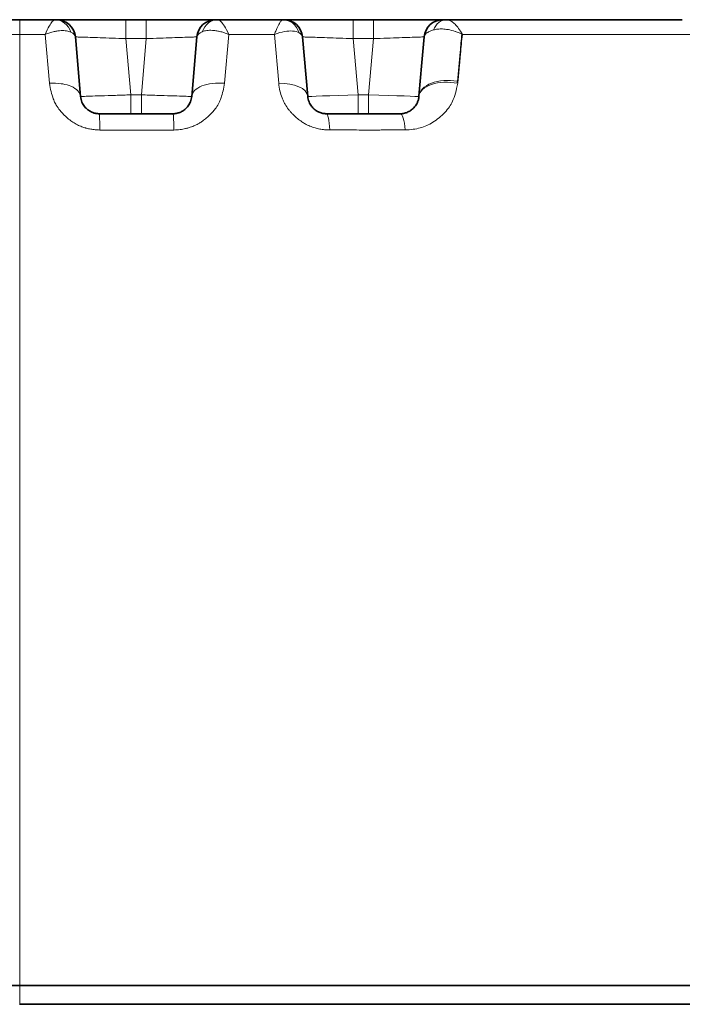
# Model space of a CAD drawing. Header units: millimetres. Extents: x 5 to 415, y 5 to 292.
# Tile 36 of 199: x 183 to 194, y 63 to 79. Entities that reach past the tile are written whole.
import ezdxf

# ---------------------------------------------------------------- set-up
doc = ezdxf.new("R2010")
doc.units = ezdxf.units.MM
doc.layers.add('Sichtbar (ISO)', color=7, linetype='Continuous', lineweight=35)
doc.layers.add('Sichtbar schmal (ISO)', color=7, linetype='Continuous', lineweight=18)

msp = doc.modelspace()

# ---------------------------------------------------------------- linework, layer by layer
at = {"layer": 'Sichtbar (ISO)'}
for p, q in [((183.28547839, 78.81670969), (182.78645209, 78.81670969)), ((183.28547839, 78.81670969), (183.84578587, 78.81670969)), ((183.84578587, 78.81670969), (183.84587076, 78.81670968)), ((184.97593686, 78.81670969), (185.29878417, 78.81670969)), ((186.43432407, 78.81670969), (186.43438073, 78.81670969)), ((187.46497543, 78.81670969), (187.48468651, 78.81670969)), ((188.58888743, 78.81670969), (188.91173474, 78.81670969)), ((190.0159366, 78.81670969), (190.07227057, 78.81670969)), ((190.07226756, 78.81670969), (190.0722746, 78.81670969)), ((193.82348001, 78.81670969), (190.07227762, 78.81670969)), ((184.25340905, 77.59626979), (184.17059342, 78.54285644)), ((186.10412755, 78.54285571), (186.02131253, 77.59627621)), ((186.0213126, 77.59627698), (186.10412758, 78.54285614)), ((187.86635891, 77.59627797), (187.78354401, 78.5428562)), ((187.86635901, 77.59627665), (187.78354403, 78.54285621)), ((189.33540451, 77.32241969), (188.16521782, 77.32241969))]:
    msp.add_line(p, q, dxfattribs=at)
for centre, start, end in [((183.87173503, 78.51670969), 5.000003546, 90.000000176), ((186.40298599, 78.51670969), 89.999999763, 175.00005185), ((187.4846856, 78.51670969), 4.999948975, 89.999827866), ((190.01593656, 78.51670969), 89.999990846, 175.000569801)]:
    msp.add_arc(centre, 0.3, start, end, dxfattribs=at)
for centre, major_axis, ratio, start_param, end_param in [((183.84579246, 78.51670969), (0.00003145, 0.3), 0.8975283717, 6.2830113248, 6.2832798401), ((186.43445744, 78.51670979), (-0.00036832, 0.29999973), 0.8747256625, 6.2821168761, 6.2822900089), ((188.44237454, 63.97946794), (-2.22340569, -25.41013043), 0.0000188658, 2.1365291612, 2.1813123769), ((190.13236512, 77.55274791), (-0.49809735, 0.04357789), 0.5358843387, 0, 0.0000339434)]:
    msp.add_ellipse(centre, major_axis=major_axis, ratio=ratio, start_param=start_param, end_param=end_param, dxfattribs=at)
for points, knots in [([(183.84587076, 78.81670969), (183.85098725, 78.81670969), (183.8553817, 78.81670953), (183.85849015, 78.81670965), (183.85946305, 78.81670969), (183.860311, 78.81670972), (183.86108425, 78.81670964), (183.86279319, 78.81670946), (183.86413683, 78.81670868), (183.86568091, 78.81670903), (183.86708595, 78.81670936), (183.86865421, 78.81671008), (183.8699296, 78.81670912), (183.87069001, 78.81670854), (183.87134595, 78.81670753), (183.87180012, 78.81670695), (183.87236894, 78.81670623), (183.87262164, 78.81670678), (183.87262176, 78.81670757)], [0.00117128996, 0.00117128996, 0.00117128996, 0.00117128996, 0.25, 0.25, 0.25, 0.32788006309, 0.32788006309, 0.32788006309, 0.5, 0.5, 0.5, 0.65662080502, 0.65662080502, 0.65662080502, 0.75, 0.75, 0.75, 0.86695087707, 0.86695087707, 0.86695087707, 0.86695087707]), ([(183.9128003, 78.81670948), (183.91633636, 78.81670927), (183.92010963, 78.81670912), (183.92412556, 78.81670901), (183.94822351, 78.81670835), (183.98059874, 78.8167093), (184.02103834, 78.81670965), (184.03908419, 78.8167098), (184.05872578, 78.81670985), (184.07985271, 78.81670981), (184.11437367, 78.81670975), (184.15289541, 78.81670949), (184.19436111, 78.81670951), (184.22534236, 78.81670953), (184.25796067, 78.81670983), (184.29163923, 78.81670985)], [0.17695403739, 0.17695403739, 0.17695403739, 0.17695403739, 0.2, 0.2, 0.2, 0.33828944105, 0.33828944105, 0.33828944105, 0.4, 0.4, 0.4, 0.5008337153, 0.5008337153, 0.5008337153, 0.57617201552, 0.57617201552, 0.57617201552, 0.57617201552]), ([(184.61950508, 78.81670887), (184.61989205, 78.81670888), (184.62027916, 78.81670888), (184.62066641, 78.81670888), (184.63820967, 78.81670904), (184.65604105, 78.81670904), (184.67414987, 78.81670886), (184.76773839, 78.81670794), (184.86854355, 78.81671849), (184.97593686, 78.81670969)], [0.79928425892, 0.79928425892, 0.79928425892, 0.79928425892, 0.8, 0.8, 0.8, 0.83242480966, 0.83242480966, 0.83242480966, 1, 1, 1, 1]), ([(185.29878417, 78.81670969), (185.40206886, 78.81671698), (185.500411, 78.81671139), (185.59484416, 78.81670969), (185.60268875, 78.81670954), (185.61050529, 78.81670942), (185.61829393, 78.81670931)], [0, 0, 0, 0, 0.17305452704, 0.17305452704, 0.17305452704, 0.18743021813, 0.18743021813, 0.18743021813, 0.18743021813]), ([(185.74264229, 78.81670885), (185.78378564, 78.81670904), (185.82390602, 78.81670945), (185.86273196, 78.81670968), (185.88444636, 78.8167098), (185.905758, 78.81670986), (185.92662771, 78.81670987)], [0.26548458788, 0.26548458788, 0.26548458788, 0.26548458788, 0.34469814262, 0.34469814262, 0.34469814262, 0.38900035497, 0.38900035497, 0.38900035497, 0.38900035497]), ([(186.17985135, 78.81670979), (186.18307549, 78.81670979), (186.18627169, 78.81670978), (186.18943941, 78.81670976), (186.21645317, 78.8167096), (186.24168744, 78.81670856), (186.26436562, 78.8167079), (186.30065669, 78.81670684), (186.3302458, 78.81670848), (186.35260189, 78.8167092), (186.35384454, 78.81670924), (186.35506211, 78.81670926), (186.35625489, 78.81670928)], [0.59098067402, 0.59098067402, 0.59098067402, 0.59098067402, 0.6, 0.6, 0.6, 0.67691527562, 0.67691527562, 0.67691527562, 0.8, 0.8, 0.8, 0.80684160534, 0.80684160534, 0.80684160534, 0.80684160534]), ([(186.43432407, 78.81670969), (186.42791269, 78.81670968), (186.4224875, 78.81670882), (186.41807606, 78.81670897), (186.4178369, 78.81670898), (186.41760077, 78.81670899), (186.41736769, 78.816709), (186.41395485, 78.81670917), (186.41118027, 78.81670958), (186.40900454, 78.81670966), (186.40828435, 78.81670969), (186.40762929, 78.81670969), (186.40703642, 78.81670969), (186.40596204, 78.81670967), (186.40509764, 78.81670963), (186.40444192, 78.81670962), (186.40364265, 78.81670961), (186.40315263, 78.81670969), (186.40298599, 78.81670969)], [0.00074494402, 0.00074494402, 0.00074494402, 0.00074494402, 0.31622979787, 0.31622979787, 0.31622979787, 0.33333333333, 0.33333333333, 0.33333333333, 0.58376946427, 0.58376946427, 0.58376946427, 0.66666666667, 0.66666666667, 0.66666666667, 0.81689024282, 0.81689024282, 0.81689024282, 0.99999963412, 0.99999963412, 0.99999963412, 0.99999963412]), ([(187.46497545, 78.81670969), (187.36393146, 78.81670969), (187.02090997, 78.81670968), (186.67707247, 78.81670969), (186.4343695, 78.81670969)], [0, 0, 0, 0, 0.2948171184, 1, 1, 1, 1]), ([(187.52575087, 78.81670948), (187.52928693, 78.81670927), (187.5330602, 78.81670912), (187.53707613, 78.81670901), (187.56117408, 78.81670835), (187.59354931, 78.8167093), (187.63398891, 78.81670965), (187.65203476, 78.8167098), (187.67167635, 78.81670985), (187.69280328, 78.81670981), (187.72732424, 78.81670975), (187.76584598, 78.81670949), (187.80731168, 78.81670951), (187.83829293, 78.81670953), (187.87091124, 78.81670983), (187.9045898, 78.81670985)], [0.17695403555, 0.17695403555, 0.17695403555, 0.17695403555, 0.2, 0.2, 0.2, 0.33828944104, 0.33828944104, 0.33828944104, 0.4, 0.4, 0.4, 0.50083371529, 0.50083371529, 0.50083371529, 0.57617201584, 0.57617201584, 0.57617201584, 0.57617201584]), ([(188.23245565, 78.81670887), (188.23284262, 78.81670888), (188.23322973, 78.81670888), (188.23361698, 78.81670888), (188.25116024, 78.81670904), (188.26899162, 78.81670904), (188.28710044, 78.81670886), (188.38068896, 78.81670794), (188.48149412, 78.81671849), (188.58888743, 78.81670969)], [0.79928425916, 0.79928425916, 0.79928425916, 0.79928425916, 0.8, 0.8, 0.8, 0.83242480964, 0.83242480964, 0.83242480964, 1, 1, 1, 1]), ([(188.91173474, 78.81670969), (189.01501943, 78.81671698), (189.11336157, 78.81671139), (189.20779473, 78.81670969), (189.21563932, 78.81670954), (189.22345585, 78.81670942), (189.23124449, 78.81670931)], [0, 0, 0, 0, 0.17305452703, 0.17305452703, 0.17305452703, 0.18743021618, 0.18743021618, 0.18743021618, 0.18743021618]), ([(189.35559287, 78.81670885), (189.39673622, 78.81670904), (189.43685659, 78.81670945), (189.47568253, 78.81670968), (189.49739693, 78.8167098), (189.51870857, 78.81670986), (189.53957828, 78.81670987)], [0.26548459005, 0.26548459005, 0.26548459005, 0.26548459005, 0.34469814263, 0.34469814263, 0.34469814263, 0.38900035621, 0.38900035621, 0.38900035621, 0.38900035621]), ([(189.79280192, 78.81670979), (189.79602606, 78.81670979), (189.79922226, 78.81670978), (189.80238998, 78.81670976), (189.82940374, 78.8167096), (189.85463801, 78.81670856), (189.87731619, 78.8167079), (189.91360726, 78.81670684), (189.94319637, 78.81670848), (189.96555246, 78.8167092), (189.96679511, 78.81670924), (189.96801268, 78.81670926), (189.96920546, 78.81670928)], [0.590980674, 0.590980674, 0.590980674, 0.590980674, 0.6, 0.6, 0.6, 0.67691527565, 0.67691527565, 0.67691527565, 0.8, 0.8, 0.8, 0.80684160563, 0.80684160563, 0.80684160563, 0.80684160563]), ([(184.55227416, 77.32241969), (184.5430722, 77.32241967), (184.5250318, 77.32325051), (184.49830567, 77.32691313), (184.47202117, 77.33292533), (184.44563962, 77.34153598), (184.41908703, 77.35305985), (184.39245111, 77.36789053), (184.36599541, 77.38647088), (184.34018999, 77.40924646), (184.3157088, 77.43662762), (184.29341727, 77.46897366), (184.2743973, 77.50656777), (184.25999722, 77.54952411), (184.25481539, 77.58020093), (184.25340909, 77.59626925)], [0.00000370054, 0.00000370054, 0.00000370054, 0.00000370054, 0.05637997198, 0.11042034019, 0.16546467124, 0.22271369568, 0.28322037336, 0.34799677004, 0.41805161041, 0.49432761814, 0.57764343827, 0.66889076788, 0.76910656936, 0.87923420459, 1, 1, 1, 1]), ([(186.02131237, 77.59627422), (186.02000254, 77.58130535), (186.01533494, 77.55276078), (186.00265775, 77.51274433), (185.98601361, 77.47748144), (185.96653429, 77.44682567), (185.94513169, 77.42049853), (185.92238401, 77.39803331), (185.89849102, 77.37887951), (185.87339057, 77.36258952), (185.84699898, 77.348957), (185.81927248, 77.33794795), (185.78976063, 77.32951483), (185.7574043, 77.32380751), (185.73450866, 77.3224195), (185.72244727, 77.32241969)], [0.00000171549, 0.00000171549, 0.00000171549, 0.00000171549, 0.1112987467, 0.21311092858, 0.30647372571, 0.39184601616, 0.4698380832, 0.54165107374, 0.60901103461, 0.67367532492, 0.73691681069, 0.79918512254, 0.86131897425, 0.92697886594, 0.99999858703, 0.99999858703, 0.99999858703, 0.99999858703]), ([(188.16521776, 77.32241969), (188.15541613, 77.32241978), (188.13583071, 77.32337719), (188.10648414, 77.32772778), (188.07747164, 77.33501201), (188.04893279, 77.34531374), (188.02129341, 77.35859843), (187.99483756, 77.37484171), (187.96965036, 77.39417108), (187.94572289, 77.41698582), (187.92324447, 77.44385943), (187.90282953, 77.47527163), (187.88546897, 77.51145289), (187.87240071, 77.55232515), (187.86767604, 77.58122475), (187.86635917, 77.59627483)], [0.00000006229, 0.00000006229, 0.00000006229, 0.00000006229, 0.06177801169, 0.12275740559, 0.18486943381, 0.24810475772, 0.31266163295, 0.37866360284, 0.44704610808, 0.51970917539, 0.59870286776, 0.68559705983, 0.78111846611, 0.88580096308, 0.99999587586, 0.99999587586, 0.99999587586, 0.99999587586]), ([(189.63426592, 77.59630622), (189.63426321, 77.5962773), (189.63274493, 77.57891835), (189.62698641, 77.54632828), (189.61135809, 77.50193109), (189.59120775, 77.4638887), (189.56793262, 77.43157798), (189.54261556, 77.40449756), (189.51611716, 77.38217779), (189.48903078, 77.36409626), (189.4616712, 77.34973022), (189.43379627, 77.33849571), (189.4043889, 77.32990457), (189.3716593, 77.32393203), (189.34802848, 77.32241982), (189.33540438, 77.32241969)], [0.0000115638, 0.0000115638, 0.0000115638, 0.0000115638, 0.00007812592, 0.12377651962, 0.23596304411, 0.33839746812, 0.4322182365, 0.51818997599, 0.59680550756, 0.66882114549, 0.7355950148, 0.79824013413, 0.86009116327, 0.92595305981, 1, 1, 1, 1]), ([(185.72244755, 77.32241969), (185.61136432, 77.32241969), (185.50024704, 77.32241969), (185.38910632, 77.32241969), (185.28701602, 77.32241969), (185.18490595, 77.32241969), (185.08277799, 77.32241969), (184.98979083, 77.32241969), (184.89678884, 77.32241969), (184.80377358, 77.32241969), (184.71994987, 77.32241969), (184.63611537, 77.32241969), (184.5522736, 77.32241969)], [0.00000028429, 0.00000028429, 0.00000028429, 0.00000028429, 0.28501191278, 0.28501191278, 0.28501191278, 0.54681446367, 0.54681446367, 0.54681446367, 0.78518479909, 0.78518479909, 0.78518479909, 0.99999996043, 0.99999996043, 0.99999996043, 0.99999996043]), ([(139.44548023, 63.46681008), (146.75214658, 63.46678721), (154.05881294, 63.46676435), (168.67214566, 63.46671861), (175.97881201, 63.46669574), (183.28547837, 63.46669301)], [-4.3840048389, -4.3840048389, -4.3840048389, -4.3840048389, -2.1920049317, -2.1920049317, -0.0000050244, -0.0000050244, -0.0000050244, -0.0000050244]), ([(183.28547837, 63.46669301), (184.18015439, 63.46667008), (184.98804841, 63.4666676), (185.72539177, 63.46666539), (186.52418042, 63.46666299), (187.24017003, 63.46666091), (187.89325582, 63.46665909), (188.49610425, 63.46665741), (189.04535416, 63.46665594), (189.55615116, 63.46665466), (190.10951457, 63.46665326), (190.61774922, 63.46665208), (191.09025873, 63.46665108), (191.2996168, 63.46665064), (191.5019614, 63.46665023), (191.69797838, 63.46664985), (191.91033011, 63.46664945), (192.11525566, 63.46664908), (192.31267186, 63.46664874), (192.51008807, 63.46664841), (192.69999494, 63.46664811), (192.88098307, 63.46664785), (193.07705354, 63.46664756), (193.26265687, 63.46664731), (193.44582025, 63.46664708), (193.60188846, 63.46664688), (193.75618521, 63.4666467), (193.90915334, 63.46664654), (194.07486882, 63.46664636), (194.23902503, 63.46664619), (194.40079339, 63.46664605), (194.56256176, 63.46664591), (194.72194228, 63.46664578), (194.87936112, 63.46664568), (195.04989819, 63.46664556), (195.21813301, 63.46664547), (195.38374812, 63.4666454), (195.57048173, 63.46664532), (195.75388493, 63.46664527), (195.93404129, 63.46664525), (196.12921069, 63.46664523), (196.32056956, 63.46664524), (196.50772905, 63.46664528), (196.86765116, 63.46664536), (197.21204304, 63.46664557), (197.5415174, 63.4666459), (197.87099176, 63.46664622), (198.1855486, 63.46664666), (198.48787046, 63.46664723), (198.6390314, 63.46664752), (198.78713359, 63.46664784), (198.93125801, 63.46664819), (199.07538242, 63.46664855), (199.21552906, 63.46664893), (199.35110255, 63.46664936), (199.50725901, 63.46664985), (199.65734829, 63.46665038), (199.80040507, 63.46665097), (199.94346184, 63.46665156), (200.07948611, 63.4666522), (200.20756852, 63.46665289), (200.33565094, 63.46665358), (200.4557915, 63.46665432), (200.56712647, 63.46665512), (200.67846145, 63.46665591), (200.78099083, 63.46665677), (200.87368013, 63.46665768), (201.05905871, 63.4666595), (201.20507692, 63.46666155), (201.30446634, 63.46666383), (201.40385579, 63.46666612), (201.45661643, 63.46666865), (201.4566164, 63.46667141)], [0, 0, 0, 0, 0.050702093, 0.050702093, 0.050702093, 0.1056293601, 0.1056293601, 0.1056293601, 0.1563314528, 0.1563314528, 0.1563314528, 0.2112587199, 0.2112587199, 0.2112587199, 0.2355957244, 0.2355957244, 0.2355957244, 0.2619608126, 0.2619608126, 0.2619608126, 0.2883259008, 0.2883259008, 0.2883259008, 0.3168880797, 0.3168880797, 0.3168880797, 0.3412250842, 0.3412250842, 0.3412250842, 0.3675901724, 0.3675901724, 0.3675901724, 0.3939552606, 0.3939552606, 0.3939552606, 0.4225174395, 0.4225174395, 0.4225174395, 0.4547217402, 0.4547217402, 0.4547217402, 0.4896097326, 0.4896097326, 0.4896097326, 0.5567020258, 0.5567020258, 0.5567020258, 0.6237943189, 0.6237943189, 0.6237943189, 0.6573404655, 0.6573404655, 0.6573404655, 0.6908866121, 0.6908866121, 0.6908866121, 0.7295257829, 0.7295257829, 0.7295257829, 0.7681649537, 0.7681649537, 0.7681649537, 0.8068041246, 0.8068041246, 0.8068041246, 0.8454432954, 0.8454432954, 0.8454432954, 0.922721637, 0.922721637, 0.922721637, 1, 1, 1, 1]), ([(183.28489547, 63.16689274), (187.03413578, 63.16697601), (189.33904551, 63.16698435), (192.89213743, 63.16699933), (194.3117245, 63.16700676), (197.17303063, 63.16702332), (198.36486338, 63.16703246), (199.8430164, 63.16704532), (200.40882122, 63.16705138), (201.23751151, 63.16706343), (201.45171588, 63.1670692), (201.45161401, 63.16707433)], [-1.7656024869, -1.7656024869, -1.7656024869, -1.7656024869, -1.5089872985, -1.5089872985, -1.2502302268, -1.2502302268, -0.832950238, -0.832950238, -0.4375244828, -0.4375244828, -0.0000027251, -0.0000027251, -0.0000027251, -0.0000027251]), ([(183.28547054, 63.16699808), (187.74401803, 63.16698018), (190.1000639, 63.16698902), (193.24791036, 63.16700332), (194.80537997, 63.16701124), (197.45557954, 63.16702842), (198.6715125, 63.16703756), (199.99918128, 63.16705163), (200.3316776, 63.16705602), (200.8062576, 63.16706468), (200.92650723, 63.16706883), (200.92650723, 63.16707261)], [-3.2196443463, -3.2196443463, -3.2196443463, -3.2196443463, -2.060975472, -2.060975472, -1.2386234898, -1.2386234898, -0.6195017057, -0.6195017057, -0.3219641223, -0.3219641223, -0.0000275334, -0.0000275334, -0.0000275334, -0.0000275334])]:
    msp.add_open_spline(points, degree=3, knots=knots, dxfattribs=at)
for points in [[(183.87263032, 78.81671203), (183.87435687, 78.8167137), (183.87857209, 78.81671341), (183.88526254, 78.81671253)], [(183.87280863, 78.81671144), (183.87485277, 78.81671237), (183.87943019, 78.81671273), (183.88598955, 78.81671215)], [(183.88535007, 78.81671253), (183.89205792, 78.81671165), (183.90121828, 78.81671017), (183.91280035, 78.81670948)], [(184.29163841, 78.81670982), (184.3893613, 78.81671), (184.50178553, 78.81670778), (184.61950508, 78.81670887)], [(185.61829389, 78.81670931), (185.66058424, 78.81670871), (185.70218237, 78.81670863), (185.74264718, 78.81670882)], [(185.92662774, 78.81670987), (186.02275274, 78.81670991), (186.10932954, 78.8167097), (186.17985071, 78.81670978)], [(186.35625477, 78.81670928), (186.38476918, 78.81670968), (186.3986816, 78.8167162), (186.40311558, 78.81671028)], [(187.4846856, 78.81670969), (187.48480704, 78.81671383), (187.48932669, 78.8167137), (187.49821311, 78.81671253)], [(187.49830064, 78.81671253), (187.50500849, 78.81671165), (187.51416885, 78.81671017), (187.52575091, 78.81670948)], [(187.90458898, 78.81670982), (188.00231187, 78.81671), (188.1147361, 78.81670778), (188.23245566, 78.81670887)], [(189.23124446, 78.81670931), (189.27353481, 78.81670871), (189.31513294, 78.81670863), (189.35559775, 78.81670882)], [(189.53957831, 78.81670987), (189.63570331, 78.81670991), (189.72228011, 78.8167097), (189.79280128, 78.81670978)], [(189.96920534, 78.81670928), (189.99771975, 78.81670968), (190.01163217, 78.8167162), (190.01606615, 78.81671028)]]:
    msp.add_open_spline(points, degree=3, dxfattribs=at)
at = {"layer": 'Sichtbar schmal (ISO)'}
for p, q in [((183.28547839, 78.81670969), (183.28547839, 78.58342572)), ((184.97593686, 78.51670906), (184.97593686, 78.81670969)), ((185.29878417, 78.81670969), (185.29878417, 78.51670906)), ((188.58888743, 78.51670906), (188.58888743, 78.81670969)), ((188.91173474, 78.81670969), (188.91173474, 78.51670906)), ((182.943333, 78.58342355), (183.28547838, 78.58342572)), ((183.69012048, 78.58336329), (183.75817762, 77.80546716)), ((186.54343029, 77.8055783), (186.61147571, 78.58334044)), ((187.33618243, 78.58340809), (187.4041735, 77.80626715)), ((190.31578614, 78.60230896), (190.31578566, 78.60230235)), ((184.97593686, 78.51670906), (185.29878417, 78.51670906)), ((185.05417706, 77.62242034), (184.97593687, 78.51670906)), ((185.29878416, 78.51670906), (185.22054395, 77.62241989)), ((188.58888743, 78.51670906), (188.91173473, 78.51670906)), ((188.66712761, 77.62242089), (188.58888744, 78.51670906)), ((188.91173473, 78.51670906), (188.83349452, 77.62241988)), ((183.72780324, 78.15265003), (183.72780489, 78.15263011)), ((190.28780845, 78.18314347), (190.2892709, 78.19985936)), ((185.05417707, 77.62242034), (185.22054395, 77.62241989)), ((185.05417709, 77.62242034), (185.05417709, 77.32241969)), ((185.22054393, 77.32241969), (185.22054393, 77.62241989)), ((188.83349451, 77.62241988), (188.66712764, 77.62242089)), ((188.66712766, 77.62242089), (188.66712766, 77.32241969)), ((188.8334945, 77.32241969), (188.8334945, 77.62241988)), ((183.28547054, 63.16699994), (183.28547148, 63.4666749))]:
    msp.add_line(p, q, dxfattribs=at)
for centre, major_axis, ratio, start_param, end_param in [((183.84579246, 78.51670969), (0.00003145, 0.3), 0.8975283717, 5.0578841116, 6.2830113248), ((186.43445744, 78.51670979), (-0.00036832, 0.29999973), 0.8747256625, 6.2822900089, 7.4819640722), ((187.46497621, 78.51670969), (-0.00002519, 0.3), 0.9232749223, 5.0257918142, 6.2830963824), ((190.07227297, 78.51670969), (-0.0000079, 0.3), 0.767070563, 6.2831460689, 7.3789857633), ((190.09370621, 78.51670969), (0.00003956, 0.3), 0.7093344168, 0.0551847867, 0.0552286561), ((183.66965747, 78.51473927), (0.50106247, 0.02630951), 0.3219455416, 0.0112161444, 0.5243861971), ((186.61089162, 78.51391368), (0.50689031, -0.02715498), 0.3226346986, 2.5680827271, 3.1306511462), ((187.28310166, 78.5147486), (0.50056729, 0.0263234), 0.3204479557, 0.0111328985, 0.4575271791), ((199.8845645, 72.20423329), (5.97850016, -12.41843065), 0.6091159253, 3.9116903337, 3.9390394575), ((189.03996093, 63.92717868), (-2.26611264, -25.89820561), 0.0000188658, 2.1562367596, 2.1568598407), ((189.04001304, 63.92717412), (-2.26611171, -25.89819498), 0.0000188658, 2.152273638, 2.1528739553), ((189.0400035, 63.92717496), (-2.26611188, -25.89819693), 0.0000188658, 2.1528749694, 2.1538918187), ((189.03910178, 63.92725386), (-2.26612789, -25.89837996), 0.0000188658, 2.1440726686, 2.1447102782), ((189.03935828, 63.92723141), (-2.26612335, -25.89832807), 0.0000188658, 2.1477758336, 2.1488309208), ((187.36826149, 77.55270095), (0.49809734, 0.04357796), 0.5023191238, 6.2831824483, 7.7379712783), ((190.13236031, 77.5526966), (-0.4980974, 0.04357727), 0.5959325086, 4.5344148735, 6.2830102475), ((190.13236512, 77.55274791), (-0.49809735, 0.04357789), 0.5358843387, 4.5182920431, 6.2831853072), ((188.66713145, 77.62243048), (0.80077244, 0.02615384), 0.0000118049, 3.1415941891, 4.7123833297), ((188.8334891, 77.62243659), (0.80077396, -0.02616101), 0.0000206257, 4.7123962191, 6.2831813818), ((188.16523967, 76.82241969), (-0.00002224, 0.5), 0.1152644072, 5.2154722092, 6.2831789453), ((189.33547072, 76.82241971), (-0.0000688, 0.49999998), 0.1885028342, 5.2154511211, 6.2831586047)]:
    msp.add_ellipse(centre, major_axis=major_axis, ratio=ratio, start_param=start_param, end_param=end_param, dxfattribs=at)
for points, knots in [([(183.84578587, 78.81670969), (183.83361464, 78.81670241), (183.81978245, 78.8061161), (183.80466666, 78.78813684), (183.78954567, 78.77015137), (183.773143, 78.74651974), (183.7541984, 78.71292015), (183.7352538, 78.67932056), (183.71376026, 78.63437224), (183.69019779, 78.5833764)], [0.0001148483, 0.0001148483, 0.0001148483, 0.0001148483, 0.33333333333, 0.33333333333, 0.33333333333, 0.66666666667, 0.66666666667, 0.66666666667, 1, 1, 1, 1]), ([(186.61145286, 78.58338007), (186.58669231, 78.63410727), (186.56332786, 78.67894264), (186.5421998, 78.71264541), (186.52107173, 78.74634817), (186.50225042, 78.77022257), (186.48438404, 78.78822742), (186.46652205, 78.80622784), (186.44959308, 78.81670501), (186.43438073, 78.81670969)], [0, 0, 0, 0, 0.33333333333, 0.33333333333, 0.33333333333, 0.66666666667, 0.66666666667, 0.66666666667, 0.99991796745, 0.99991796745, 0.99991796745, 0.99991796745]), ([(187.46497599, 78.81670969), (187.46277224, 78.81670941), (187.45772739, 78.81470019), (187.44828906, 78.80580887), (187.43686661, 78.79085988), (187.42306744, 78.76898079), (187.40640951, 78.73879862), (187.38643911, 78.69868775), (187.36282768, 78.64703213), (187.34545637, 78.6060832), (187.33619162, 78.58341097)], [0, 0, 0, 0, 0.1045447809, 0.2085900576, 0.3158615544, 0.4295018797, 0.5528608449, 0.6883818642, 0.8371321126, 1, 1, 1, 1]), ([(190.32666554, 78.58342112), (190.32661829, 78.58346078), (190.30740597, 78.61766722), (190.26921252, 78.67743592), (190.21110903, 78.74511277), (190.15845274, 78.78855627), (190.11229215, 78.81183336), (190.08476427, 78.81670832), (190.07227752, 78.81670969)], [0, 0, 0, 0, 0.00002586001, 0.24486108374, 0.46442267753, 0.66180819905, 0.83956492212, 0.99999490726, 0.99999490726, 0.99999490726, 0.99999490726]), ([(183.28547838, 78.58342572), (183.28547838, 78.32988558), (183.28547838, 78.07440033), (183.28547837, 77.81714995), (183.28547831, 73.24751676), (183.28547837, 68.12088689), (183.28547837, 63.46669301)], [0, 0, 0, 0, 0.0532953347, 0.0532953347, 0.0532953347, 1, 1, 1, 1]), ([(183.69019779, 78.5833764), (183.69032888, 78.58338803), (183.71552862, 78.59323191), (183.7634855, 78.60990212), (183.83101879, 78.62769394), (183.89062948, 78.63846103), (183.94306575, 78.64349118), (183.98948132, 78.64372846), (184.03085817, 78.63966619), (184.06775733, 78.63142641), (184.08924677, 78.62313465), (184.09915163, 78.61828241)], [0, 0, 0, 0, 0.00042088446, 0.15819387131, 0.30225541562, 0.43384498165, 0.55508350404, 0.66927351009, 0.78025548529, 0.88982392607, 0.99999523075, 0.99999523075, 0.99999523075, 0.99999523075]), ([(186.18985764, 78.62545778), (186.20024135, 78.62996735), (186.21140478, 78.63381945), (186.22324664, 78.63700005), (186.23497991, 78.64015147), (186.24737835, 78.64264411), (186.26035544, 78.64448468), (186.27376516, 78.64638661), (186.28779301, 78.64759218), (186.30233409, 78.64810555), (186.31761458, 78.64864502), (186.3334609, 78.6484205), (186.34977793, 78.6474817), (186.3672975, 78.6464737), (186.38536268, 78.64464062), (186.40375718, 78.64190411), (186.42377303, 78.63892639), (186.44416866, 78.63488817), (186.46514417, 78.63029579), (186.48811181, 78.62526726), (186.51179989, 78.61952804), (186.53438646, 78.61132291), (186.54681686, 78.60680726), (186.55891325, 78.60156649), (186.5714879, 78.59659829), (186.57964856, 78.59337404), (186.58801133, 78.59026222), (186.59679755, 78.58750664), (186.60154988, 78.58601619), (186.60695497, 78.5852231), (186.61145286, 78.58338007)], [0, 0, 0, 0, 0.1064473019, 0.1064473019, 0.1064473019, 0.2119184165, 0.2119184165, 0.2119184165, 0.3209056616, 0.3209056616, 0.3209056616, 0.4354347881, 0.4354347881, 0.4354347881, 0.5584045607, 0.5584045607, 0.5584045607, 0.6922132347, 0.6922132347, 0.6922132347, 0.8387302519, 0.8387302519, 0.8387302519, 0.919365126, 0.919365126, 0.919365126, 0.9716953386, 0.9716953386, 0.9716953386, 1, 1, 1, 1]), ([(187.33619133, 78.58341024), (187.28887365, 78.58341024), (187.04723058, 78.58340411), (186.80568719, 78.58337591), (186.61145286, 78.58338007)], [0, 0, 0, 0, 0.19578125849, 0.99996926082, 0.99996926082, 0.99996926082, 0.99996926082]), ([(187.33619208, 78.58340869), (187.39438735, 78.60556239), (187.45012338, 78.61995264), (187.49825494, 78.62824854), (187.54638678, 78.63654449), (187.58731066, 78.63942193), (187.62626515, 78.63643738), (187.66521964, 78.63345283), (187.7012568, 78.62408679), (187.72845825, 78.60922077)], [0.00000190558, 0.00000190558, 0.00000190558, 0.00000190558, 0.33333333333, 0.33333333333, 0.33333333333, 0.66666666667, 0.66666666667, 0.66666666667, 1, 1, 1, 1]), ([(189.71707801, 78.5428549), (189.71712732, 78.5434186), (189.7171847, 78.54398121), (189.71725007, 78.54454269), (189.71834855, 78.55397759), (189.7217365, 78.56308945), (189.7269327, 78.57162265), (189.73015896, 78.57692082), (189.73407429, 78.58199627), (189.73850469, 78.58679388), (189.74116827, 78.58967822), (189.74401505, 78.59246928), (189.74704268, 78.59518895), (189.7550944, 78.60242167), (189.76436521, 78.60914958), (189.77541912, 78.61579111), (189.77892014, 78.61789464), (189.78260635, 78.61998947), (189.78651409, 78.62208866), (189.79469953, 78.62648577), (189.80383497, 78.63085605), (189.81393357, 78.63511896), (189.82960158, 78.64173288), (189.84760418, 78.6480861), (189.86762384, 78.65390473)], [0.00000077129, 0.00000077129, 0.00000077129, 0.00000077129, 0.0118056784, 0.0118056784, 0.0118056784, 0.21017079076, 0.21017079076, 0.21017079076, 0.33333333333, 0.33333333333, 0.33333333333, 0.40737914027, 0.40737914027, 0.40737914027, 0.60429802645, 0.60429802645, 0.60429802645, 0.66666666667, 0.66666666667, 0.66666666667, 0.7973086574, 0.7973086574, 0.7973086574, 0.99999999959, 0.99999999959, 0.99999999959, 0.99999999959]), ([(189.86762384, 78.65390473), (189.88747583, 78.65944181), (189.90879417, 78.66353036), (189.93111861, 78.66610726), (189.94532426, 78.667747), (189.959932, 78.66877212), (189.9748033, 78.66915352), (189.98616607, 78.66944493), (189.99767652, 78.66935785), (190.00934669, 78.66891907), (190.03695294, 78.66788111), (190.06546377, 78.66490139), (190.09510017, 78.65987266), (190.09752944, 78.65946046), (190.0999662, 78.65903446), (190.10241009, 78.65859452), (190.13696506, 78.65237416), (190.17297239, 78.64335976), (190.20918619, 78.63142709), (190.21486601, 78.62955555), (190.22055054, 78.62761222), (190.22623782, 78.62559388)], [0.00000000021, 0.00000000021, 0.00000000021, 0.00000000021, 0.20370825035, 0.20370825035, 0.20370825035, 0.33333333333, 0.33333333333, 0.33333333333, 0.43237640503, 0.43237640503, 0.43237640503, 0.66666666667, 0.66666666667, 0.66666666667, 0.685871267, 0.685871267, 0.685871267, 0.95741132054, 0.95741132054, 0.95741132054, 0.99999999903, 0.99999999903, 0.99999999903, 0.99999999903]), ([(190.226237, 78.62558458), (190.23757281, 78.62165334), (190.26018027, 78.61326603), (190.29378609, 78.59918493), (190.31577197, 78.58883258), (190.32666554, 78.58342112)], [0, 0, 0, 0, 0.33333333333, 0.66666666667, 0.99993256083, 0.99993256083, 0.99993256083, 0.99993256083]), ([(190.31482578, 78.58918927), (190.30785043, 78.49440458), (190.28752724, 78.24608813), (190.26243369, 77.99130568), (190.24610042, 77.83712563)], [0.07485907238, 0.07485907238, 0.07485907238, 0.07485907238, 0.43624033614, 1, 1, 1, 1]), ([(194.12819036, 78.58344023), (194.00041684, 78.58344048), (193.86886512, 78.58345603), (193.73355702, 78.58346383), (193.672762, 78.58346733), (193.61119584, 78.58346833), (193.54889515, 78.5834681), (193.46756393, 78.58346781), (193.38498086, 78.58346543), (193.30114573, 78.58346383), (193.25532577, 78.58346296), (193.20914313, 78.58346295), (193.16259926, 78.5834633), (193.04163661, 78.58346419), (192.91822988, 78.58346743), (192.79260901, 78.58346383), (192.68141642, 78.58346065), (192.56847288, 78.58345247), (192.45391666, 78.58345251), (192.38643438, 78.58345253), (192.31839312, 78.58345541), (192.24981435, 78.58346383), (192.21020413, 78.58346869), (192.17041156, 78.58347504), (192.13045937, 78.58348107), (192.02008396, 78.58349772), (191.9084794, 78.58351197), (191.79571417, 78.58348596), (191.77197601, 78.58348049), (191.74818701, 78.58347323), (191.72436964, 78.58346383), (191.64208307, 78.58343137), (191.55910861, 78.58341635), (191.47568704, 78.58341689), (191.39177717, 78.58341744), (191.30741343, 78.58343373), (191.22205466, 78.58346383), (191.17907158, 78.58347899), (191.13582707, 78.58348844), (191.09241502, 78.58349361), (190.97252647, 78.58350787), (190.85131102, 78.58348938), (190.72867914, 78.58346782), (190.72117746, 78.5834665), (190.71367074, 78.58346517), (190.70615889, 78.58346383), (190.58546505, 78.58344237), (190.46354353, 78.58342776), (190.3407894, 78.58342177), (190.33608241, 78.58342155), (190.33137442, 78.58342133), (190.32666554, 78.58342112)], [0, 0, 0, 0, 0.1221566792, 0.1221566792, 0.1221566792, 0.1770426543, 0.1770426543, 0.1770426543, 0.24869424, 0.24869424, 0.24869424, 0.2878552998, 0.2878552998, 0.2878552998, 0.3896308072, 0.3896308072, 0.3896308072, 0.4797168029, 0.4797168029, 0.4797168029, 0.5327842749, 0.5327842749, 0.5327842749, 0.5634353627, 0.5634353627, 0.5634353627, 0.6481147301, 0.6481147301, 0.6481147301, 0.6659405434, 0.6659405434, 0.6659405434, 0.7275269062, 0.7275269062, 0.7275269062, 0.7894737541, 0.7894737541, 0.7894737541, 0.8206675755, 0.8206675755, 0.8206675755, 0.9068137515, 0.9068137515, 0.9068137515, 0.9120835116, 0.9120835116, 0.9120835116, 0.996753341, 0.996753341, 0.996753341, 1, 1, 1, 1]), ([(184.17059344, 78.54285642), (184.17060204, 78.54285614), (184.18924991, 78.54225157), (184.27086066, 78.53960159), (184.39824623, 78.53546596), (184.56224488, 78.5301413), (184.75770325, 78.5237961), (184.90176257, 78.51911725), (184.97593686, 78.51670906)], [0, 0, 0, 0, 0.16687974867, 0.33411370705, 0.49844882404, 0.65834685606, 0.8233253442, 0.99999998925, 0.99999998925, 0.99999998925, 0.99999998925]), ([(185.29878417, 78.51670906), (185.3714837, 78.51906936), (185.44446927, 78.5214379), (185.51472475, 78.52371848), (185.58317955, 78.52594061), (185.64904241, 78.52807923), (185.71012707, 78.53006253), (185.77081991, 78.5320331), (185.82679565, 78.53385034), (185.87608857, 78.53545073), (185.9259867, 78.53707077), (185.9690369, 78.5384686), (186.00368621, 78.53959339), (186.03776847, 78.54069976), (186.06372255, 78.54154195), (186.08063121, 78.54209153), (186.09621976, 78.5425982), (186.10412014, 78.54285616), (186.10412758, 78.5428564)], [0.0000000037, 0.0000000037, 0.0000000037, 0.0000000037, 0.17315506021, 0.17315506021, 0.17315506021, 0.34187205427, 0.34187205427, 0.34187205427, 0.50950682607, 0.50950682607, 0.50950682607, 0.67919978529, 0.67919978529, 0.67919978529, 0.84611567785, 0.84611567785, 0.84611567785, 0.99999999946, 0.99999999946, 0.99999999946, 0.99999999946]), ([(187.78354403, 78.54285621), (187.78355263, 78.54285593), (187.80220047, 78.54225167), (187.88381123, 78.53960157), (188.0111968, 78.53546597), (188.17519545, 78.5301413), (188.37065382, 78.52379611), (188.51471314, 78.51911725), (188.58888743, 78.51670906)], [0, 0, 0, 0, 0.16687974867, 0.33411370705, 0.49844882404, 0.65834685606, 0.8233253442, 0.99999998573, 0.99999998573, 0.99999998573, 0.99999998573]), ([(188.91173473, 78.51670906), (188.98443426, 78.51906936), (189.05741984, 78.52143791), (189.12767532, 78.5237185), (189.19613012, 78.52594063), (189.26199298, 78.52807924), (189.32307764, 78.53006254), (189.38377048, 78.53203311), (189.43974622, 78.53385036), (189.48903914, 78.53545074), (189.53893727, 78.53707077), (189.58198746, 78.53846857), (189.61663678, 78.5395934), (189.65071904, 78.54069982), (189.67667314, 78.54154213), (189.69358178, 78.54209154), (189.70917031, 78.54259805), (189.71707066, 78.54285562), (189.7170781, 78.54285586)], [0.00000000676, 0.00000000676, 0.00000000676, 0.00000000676, 0.17315506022, 0.17315506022, 0.17315506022, 0.34187205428, 0.34187205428, 0.34187205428, 0.50950682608, 0.50950682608, 0.50950682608, 0.6791997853, 0.6791997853, 0.6791997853, 0.84611567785, 0.84611567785, 0.84611567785, 0.99999999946, 0.99999999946, 0.99999999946, 0.99999999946]), ([(190.29338648, 78.24723688), (190.29359347, 78.24971681), (190.2940792, 78.25548412), (190.29486345, 78.26416716), (190.29533378, 78.2700738), (190.29556942, 78.2731166)], [0.01658520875, 0.01658520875, 0.01658520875, 0.01658520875, 0.33333333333, 0.66666666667, 1, 1, 1, 1]), ([(190.28257901, 78.12218829), (190.28194271, 78.11678327), (190.28133311, 78.11138501), (190.28074639, 78.1059943), (190.28015967, 78.10060359), (190.27959583, 78.09522043), (190.27906634, 78.08984264), (190.27853686, 78.08446484), (190.27804173, 78.07909241), (190.27758876, 78.07373001)], [0, 0, 0, 0, 0.3333333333, 0.3333333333, 0.3333333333, 0.6666666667, 0.6666666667, 0.6666666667, 1, 1, 1, 1]), ([(190.28257901, 78.12218829), (190.28280778, 78.12514039), (190.28304331, 78.12808837), (190.28329365, 78.13103062), (190.28354399, 78.13397286), (190.28380915, 78.13690937), (190.28406494, 78.13984498), (190.28432073, 78.1427806), (190.28456713, 78.14571529), (190.28477102, 78.14816237)], [0.000000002, 0.000000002, 0.000000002, 0.000000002, 0.33333333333, 0.33333333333, 0.33333333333, 0.66666666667, 0.66666666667, 0.66666666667, 1, 1, 1, 1]), ([(190.2892709, 78.19985936), (190.28944826, 78.20169003), (190.28954199, 78.20300475), (190.28964906, 78.20431571), (190.28975613, 78.20562667), (190.28987654, 78.20693384), (190.28999255, 78.20824083), (190.29010856, 78.20954782), (190.29022018, 78.21085463), (190.29034644, 78.21215733)], [0.00000000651, 0.00000000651, 0.00000000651, 0.00000000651, 0.33333333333, 0.33333333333, 0.33333333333, 0.66666666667, 0.66666666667, 0.66666666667, 1, 1, 1, 1]), ([(190.2661012, 77.94456349), (190.26633431, 77.94749478), (190.2665727, 77.95042263), (190.26682285, 77.95334577), (190.267073, 77.9562689), (190.26733492, 77.95918731), (190.26758907, 77.96210485), (190.26784323, 77.96502239), (190.26808961, 77.96793904), (190.26830284, 77.97044759)], [0, 0, 0, 0, 0.33333333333, 0.33333333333, 0.33333333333, 0.66666666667, 0.66666666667, 0.66666666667, 0.99999990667, 0.99999990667, 0.99999990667, 0.99999990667]), ([(190.26951628, 77.98431553), (190.26971707, 77.98673263), (190.26995297, 77.98951704), (190.27019556, 77.99230074), (190.27045262, 77.99525041), (190.27071723, 77.99819933), (190.27096986, 78.00115137), (190.2712225, 78.0041034), (190.27146318, 78.00705855), (190.2716984, 78.01001553)], [0.01875493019, 0.01875493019, 0.01875493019, 0.01875493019, 0.33333333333, 0.33333333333, 0.33333333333, 0.66666666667, 0.66666666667, 0.66666666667, 1, 1, 1, 1]), ([(190.2716984, 78.01001553), (190.27221225, 78.01455147), (190.27269846, 78.01908724), (190.2731235, 78.02362952), (190.27354853, 78.0281718), (190.27391239, 78.03272061), (190.27431568, 78.03725597), (190.27471897, 78.0417913), (190.2751617, 78.04631319), (190.27560404, 78.05083605)], [0.00000000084, 0.00000000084, 0.00000000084, 0.00000000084, 0.33333333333, 0.33333333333, 0.33333333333, 0.66666666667, 0.66666666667, 0.66666666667, 0.99999711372, 0.99999711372, 0.99999711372, 0.99999711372]), ([(183.75816488, 77.80532736), (183.82162545, 77.80955352), (183.88485491, 77.80768983), (183.94333185, 77.79956714), (183.9522774, 77.79832457), (183.96111459, 77.7969367), (183.96982842, 77.79540774), (184.01808964, 77.78693964), (184.06251576, 77.77412876), (184.10095299, 77.75781256), (184.14633027, 77.73855038), (184.18333466, 77.7144026), (184.20941397, 77.68686329), (184.23549319, 77.65932408), (184.25059927, 77.62838006), (184.25340899, 77.59627043)], [0.00005633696, 0.00005633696, 0.00005633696, 0.00005633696, 0.25, 0.25, 0.25, 0.28823528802, 0.28823528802, 0.28823528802, 0.5, 0.5, 0.5, 0.75, 0.75, 0.75, 0.99999906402, 0.99999906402, 0.99999906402, 0.99999906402]), ([(183.75816488, 77.80532736), (183.76579694, 77.75997676), (183.77467145, 77.71706789), (183.78462097, 77.67710554), (183.79518901, 77.63465894), (183.80699336, 77.59552833), (183.81956872, 77.56070391), (183.82428512, 77.54764297), (183.82910542, 77.53519054), (183.83398947, 77.52341324), (183.84408463, 77.49907), (183.85491758, 77.47763215), (183.86643312, 77.45776564), (183.88446417, 77.42665862), (183.90403158, 77.39932474), (183.92769406, 77.37129308), (183.93407778, 77.36373062), (183.94077729, 77.3561244), (183.94788206, 77.34841032), (183.96256665, 77.33246638), (183.97845384, 77.31581263), (183.99541824, 77.29918923), (184.01680401, 77.27823332), (184.03992433, 77.25734693), (184.06395363, 77.23779109), (184.0861017, 77.21976626), (184.10901004, 77.20287776), (184.1315327, 77.18774345), (184.15552595, 77.17162095), (184.17957536, 77.15782941), (184.20371276, 77.14577115), (184.2272028, 77.1340363), (184.25078385, 77.12393682), (184.27474913, 77.11508555), (184.29424914, 77.10788347), (184.3140111, 77.10150952), (184.33427743, 77.09586635), (184.33797455, 77.09483688), (184.34168508, 77.09382898), (184.34540899, 77.09284309), (184.36825847, 77.08679378), (184.39161074, 77.08156972), (184.41542819, 77.07727047), (184.43837136, 77.07312904), (184.46174708, 77.06984573), (184.48550995, 77.06750415), (184.51001227, 77.06508971), (184.53492783, 77.06367586), (184.56014705, 77.06337795)], [0, 0, 0, 0, 0.081283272, 0.081283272, 0.081283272, 0.1676195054, 0.1676195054, 0.1676195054, 0.2, 0.2, 0.2, 0.2669292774, 0.2669292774, 0.2669292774, 0.3717272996, 0.3717272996, 0.3717272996, 0.4, 0.4, 0.4, 0.4584358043, 0.4584358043, 0.4584358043, 0.5321015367, 0.5321015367, 0.5321015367, 0.6, 0.6, 0.6, 0.6723318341, 0.6723318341, 0.6723318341, 0.7427237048, 0.7427237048, 0.7427237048, 0.8, 0.8, 0.8, 0.810448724, 0.810448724, 0.810448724, 0.8745608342, 0.8745608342, 0.8745608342, 0.9363195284, 0.9363195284, 0.9363195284, 1, 1, 1, 1]), ([(185.73797169, 77.06337442), (185.77132083, 77.0640494), (185.80384667, 77.06643932), (185.83543569, 77.07034935), (185.86465445, 77.073966), (185.89307498, 77.07888863), (185.92066741, 77.08502653), (185.93759415, 77.08879186), (185.95420737, 77.09301684), (185.97049689, 77.09768305), (185.98005307, 77.10042046), (185.9894833, 77.10332557), (185.99880908, 77.10639981), (186.02429813, 77.11480227), (186.04902348, 77.12445044), (186.07336704, 77.13554501), (186.09721904, 77.14641556), (186.12070795, 77.15868113), (186.14401333, 77.17271879), (186.15337926, 77.17836021), (186.16271229, 77.1842894), (186.17201478, 77.19053748), (186.18472707, 77.19907577), (186.19749839, 77.20812252), (186.21014635, 77.21759459), (186.23179057, 77.23380394), (186.25305644, 77.2512728), (186.27329318, 77.26937411), (186.29508837, 77.28886944), (186.31568538, 77.30909249), (186.33469916, 77.32902808), (186.34023543, 77.33483276), (186.34563996, 77.34061169), (186.35090969, 77.34633812), (186.36692288, 77.36373912), (186.3812097, 77.38087248), (186.39447009, 77.39844919), (186.41387353, 77.42416854), (186.43115541, 77.45083537), (186.44710655, 77.48130135), (186.45428665, 77.49501501), (186.46117435, 77.50950387), (186.46771674, 77.52504781), (186.47467425, 77.54157805), (186.48141503, 77.55930424), (186.48787581, 77.57807324), (186.49925594, 77.61113323), (186.50975729, 77.6474132), (186.51919602, 77.68630917), (186.52828201, 77.72375153), (186.53639933, 77.76362411), (186.5434392, 77.80557588)], [0, 0, 0, 0, 0.08024423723, 0.08024423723, 0.08024423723, 0.1544673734, 0.1544673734, 0.1544673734, 0.2, 0.2, 0.2, 0.22671152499, 0.22671152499, 0.22671152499, 0.29971903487, 0.29971903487, 0.29971903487, 0.37125234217, 0.37125234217, 0.37125234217, 0.4, 0.4, 0.4, 0.43928502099, 0.43928502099, 0.43928502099, 0.50651272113, 0.50651272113, 0.50651272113, 0.57891772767, 0.57891772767, 0.57891772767, 0.6, 0.6, 0.6, 0.66406309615, 0.66406309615, 0.66406309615, 0.75780426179, 0.75780426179, 0.75780426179, 0.8, 0.8, 0.8, 0.84487314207, 0.84487314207, 0.84487314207, 0.92391339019, 0.92391339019, 0.92391339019, 0.99999977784, 0.99999977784, 0.99999977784, 0.99999977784]), ([(186.54343488, 77.80557792), (186.47825481, 77.81174135), (186.41231523, 77.8112606), (186.35061665, 77.80398016), (186.28891664, 77.79669955), (186.23147615, 77.7826026), (186.18293214, 77.76296845), (186.13438812, 77.7433343), (186.09476763, 77.71813525), (186.06724393, 77.68956975), (186.0397203, 77.66100433), (186.02418408, 77.62910092), (186.02131252, 77.59627602)], [0.00000575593, 0.00000575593, 0.00000575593, 0.00000575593, 0.25, 0.25, 0.25, 0.5, 0.5, 0.5, 0.75, 0.75, 0.75, 0.9999993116, 0.9999993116, 0.9999993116, 0.9999993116]), ([(188.21572053, 77.06348646), (188.18913665, 77.06341985), (188.16224737, 77.06474932), (188.13543202, 77.06743584), (188.10899643, 77.0700843), (188.08263371, 77.0740507), (188.05663191, 77.07920855), (188.03232166, 77.08403084), (188.00832673, 77.08989352), (187.98482804, 77.09660688), (187.95587809, 77.10487761), (187.92784378, 77.11464464), (187.900345, 77.12604407), (187.87498949, 77.13655502), (187.85008442, 77.14846376), (187.82548183, 77.16206816), (187.80844597, 77.17148842), (187.79156044, 77.18172687), (187.77483011, 77.19291646), (187.76816145, 77.1973766), (187.76148493, 77.20196301), (187.75482928, 77.20666611), (187.73190839, 77.22286278), (187.7092581, 77.24047449), (187.68777414, 77.25884621), (187.66469436, 77.27858256), (187.64296918, 77.2991866), (187.62316701, 77.31949409), (187.61290178, 77.33002128), (187.60314535, 77.3404635), (187.59392147, 77.35064332), (187.58174363, 77.36408323), (187.57085635, 77.37725384), (187.56070832, 77.39051251), (187.54033482, 77.41713104), (187.52276555, 77.44405241), (187.50554035, 77.47540482), (187.49725252, 77.4904899), (187.48908452, 77.5066164), (187.48102152, 77.52431851), (187.47401452, 77.5397022), (187.4668813, 77.55614579), (187.45992852, 77.57360095), (187.44666691, 77.60689461), (187.43408571, 77.64390641), (187.42413916, 77.68395834), (187.41461611, 77.722305), (187.4075202, 77.7634321), (187.40417357, 77.80626021)], [0, 0, 0, 0, 0.0687866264, 0.0687866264, 0.0687866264, 0.1365990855, 0.1365990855, 0.1365990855, 0.2, 0.2, 0.2, 0.2781087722, 0.2781087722, 0.2781087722, 0.3501297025, 0.3501297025, 0.3501297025, 0.4, 0.4, 0.4, 0.4198781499, 0.4198781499, 0.4198781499, 0.4883349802, 0.4883349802, 0.4883349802, 0.5618767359, 0.5618767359, 0.5618767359, 0.6, 0.6, 0.6, 0.6503322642, 0.6503322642, 0.6503322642, 0.7513808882, 0.7513808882, 0.7513808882, 0.8, 0.8, 0.8, 0.8422515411, 0.8422515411, 0.8422515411, 0.9228413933, 0.9228413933, 0.9228413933, 1, 1, 1, 1]), ([(189.4180122, 77.06348635), (189.50301926, 77.06579992), (189.58303609, 77.07822568), (189.65508567, 77.09759195), (189.72713526, 77.11695821), (189.79123407, 77.143313), (189.85733478, 77.18594586), (189.92343549, 77.22857873), (189.99148928, 77.28736724), (190.04447958, 77.3416465), (190.07404905, 77.37193524), (190.09887807, 77.40086281), (190.120925, 77.43343844), (190.13838751, 77.45924033), (190.15409472, 77.4873307), (190.16884896, 77.52018202), (190.20223082, 77.59450902), (190.23095152, 77.69313628), (190.25135075, 77.80624937)], [0, 0, 0, 0, 0.2, 0.2, 0.2, 0.4, 0.4, 0.4, 0.6, 0.6, 0.6, 0.71160334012, 0.71160334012, 0.71160334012, 0.8, 0.8, 0.8, 0.9999997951, 0.9999997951, 0.9999997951, 0.9999997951]), ([(184.56014704, 77.06337777), (184.5595344, 77.11432536), (184.55858201, 77.16216841), (184.55768515, 77.20106052), (184.55678829, 77.23995263), (184.55595389, 77.27028917), (184.55504743, 77.29104523), (184.55414102, 77.31180018), (184.55316036, 77.32242069), (184.55227369, 77.32241969)], [0, 0, 0, 0, 0.33333333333, 0.33333333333, 0.33333333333, 0.66666666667, 0.66666666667, 0.66666666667, 0.9999820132, 0.9999820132, 0.9999820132, 0.9999820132]), ([(185.73797169, 77.06337442), (185.73709929, 77.11432625), (185.73598608, 77.16213945), (185.73447372, 77.20101749), (185.73413352, 77.20976315), (185.73377343, 77.21807128), (185.73339632, 77.22593599), (185.73209702, 77.25303314), (185.73059861, 77.27490818), (185.72898757, 77.29101424), (185.72702218, 77.31066275), (185.72488744, 77.32127888), (185.72280697, 77.3223289), (185.72268709, 77.32238941), (185.72256738, 77.32241954), (185.72244788, 77.32241969)], [0, 0, 0, 0, 0.3333333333, 0.3333333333, 0.3333333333, 0.4083170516, 0.4083170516, 0.4083170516, 0.6666666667, 0.6666666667, 0.6666666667, 0.9818390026, 0.9818390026, 0.9818390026, 1, 1, 1, 1]), ([(185.73797168, 77.06337426), (185.6928441, 77.06337415), (185.64775015, 77.06336208), (185.60267084, 77.06334628), (185.53591961, 77.06332288), (185.4692009, 77.06329131), (185.40244611, 77.06327832), (185.29958167, 77.0632583), (185.19663457, 77.06328209), (185.09368742, 77.06327832), (184.99995438, 77.06327488), (184.90622131, 77.06324851), (184.81264261, 77.06327832), (184.72845658, 77.06330513), (184.64439551, 77.06337763), (184.56014704, 77.06337777)], [0, 0, 0, 0, 0.1148239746, 0.1148239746, 0.1148239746, 0.2848497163, 0.2848497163, 0.2848497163, 0.546847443, 0.546847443, 0.546847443, 0.7853954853, 0.7853954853, 0.7853954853, 1, 1, 1, 1]), ([(189.4180122, 77.06348635), (189.41796328, 77.06348699), (189.41795503, 77.0634871), (189.41794699, 77.06348721), (189.41238827, 77.06356095), (189.40684347, 77.06362927), (189.40130981, 77.06369248), (189.27568238, 77.06512756), (189.1563691, 77.06392723), (189.03517619, 77.06348656), (189.01994314, 77.06343117), (189.00468128, 77.06338712), (188.98939442, 77.0633527), (188.8742088, 77.06309337), (188.75757118, 77.06338098), (188.6413681, 77.06348656), (188.49917208, 77.06361576), (188.35761486, 77.06348645), (188.21572053, 77.06348646)], [0, 0, 0, 0, 0.0000194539, 0.0000194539, 0.0000194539, 0.0134658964, 0.0134658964, 0.0134658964, 0.3187324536, 0.3187324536, 0.3187324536, 0.3571021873, 0.3571021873, 0.3571021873, 0.6462158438, 0.6462158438, 0.6462158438, 1, 1, 1, 1])]:
    msp.add_open_spline(points, degree=3, knots=knots, dxfattribs=at)
for points in [[(183.69019335, 78.58337602), (183.55523773, 78.58337591), (183.42039323, 78.58342572), (183.28547838, 78.58342572)], [(189.71746571, 78.54616297), (189.71732701, 78.54506285), (189.71720947, 78.54396309), (189.71711354, 78.5428642)], [(190.29034765, 78.2121599), (190.29054761, 78.21456813), (190.29095394, 78.21938491), (190.29159379, 78.226591), (190.29200379, 78.23139158), (190.2922091, 78.23379201)], [(190.25135143, 77.80625103), (190.25328285, 77.82177858), (190.25695279, 77.85272856), (190.26194966, 77.89881547), (190.26479055, 77.92934764), (190.26610377, 77.94456896)], [(190.24610042, 77.83712563), (190.24457954, 77.82736186), (190.24296004, 77.81770269), (190.24124268, 77.80815106)], [(184.25340847, 77.5962763), (184.25341183, 77.59627632), (184.27952683, 77.59711948), (184.39498281, 77.60089329), (184.57579142, 77.60679889), (184.80352814, 77.61424427), (184.97074511, 77.61968222), (185.05417706, 77.62242034)], [(185.22054395, 77.62241989), (185.30396413, 77.61968144), (185.47112651, 77.61424552), (185.69867717, 77.60680532), (185.87944715, 77.60090108), (185.99507432, 77.59712198), (186.02131111, 77.59627739), (186.02131265, 77.59627735)], [(183.90733441, 77.39664077), (183.90698817, 77.39707432), (183.90664278, 77.39750803), (183.90629821, 77.39794191)]]:
    msp.add_open_spline(points, degree=3, dxfattribs=at)

doc.saveas('drawing.dxf')
